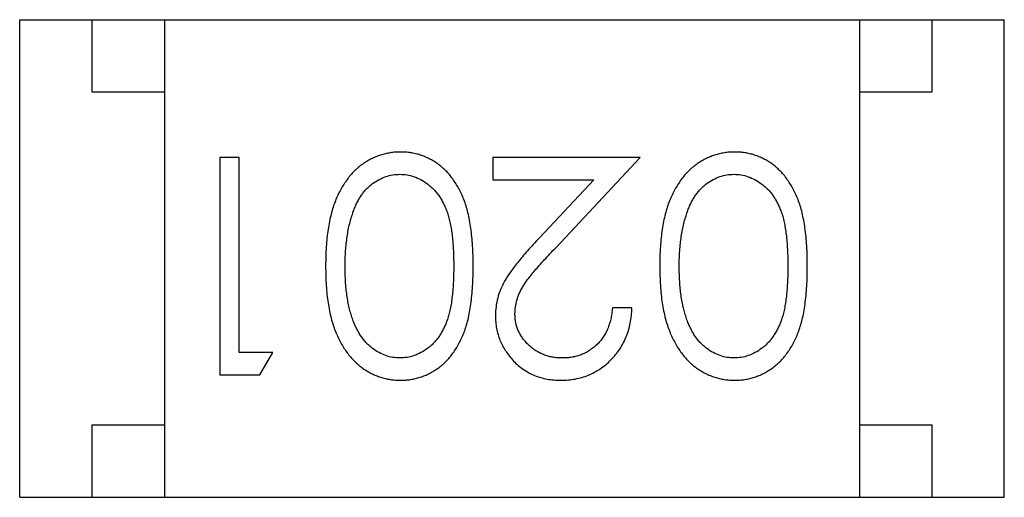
# Model space of a CAD drawing. Header units: millimetres. Extents: x 134 to 283, y 142 to 332.
# Tile 24 of 145: x 166.348 to 167.028, y 205.603 to 205.933. Entities that reach past the tile are written whole.
import ezdxf

# ---------------------------------------------------------------- set-up
doc = ezdxf.new("R2010")
doc.units = ezdxf.units.MM
doc.header["$LTSCALE"] = 0.1
doc.layers.get('0').update_dxf_attribs({"linetype": 'CONTINUOUS'})

msp = doc.modelspace()

# ---------------------------------------------------------------- linework, layer by layer
at = {"color": 7, "linetype": 'Continuous'}
for p, q in [((166.34846, 205.60331), (166.34846, 205.93331)), ((166.34846, 205.93331), (167.02846, 205.93331)), ((166.39846, 205.88331), (166.39846, 205.93331)), ((166.44846, 205.93331), (166.44846, 205.60331)), ((166.92846, 205.93331), (166.92846, 205.60331)), ((166.97846, 205.93331), (166.97846, 205.88331)), ((167.02846, 205.60331), (167.02846, 205.93331)), ((166.44846, 205.88331), (166.39846, 205.88331)), ((166.97846, 205.88331), (166.92846, 205.88331)), ((166.48665, 205.83803), (166.48665, 205.68803)), ((166.50011, 205.83803), (166.48665, 205.83803)), ((166.50011, 205.70342), (166.50011, 205.83803)), ((166.67511, 205.83803), (166.67511, 205.82265)), ((166.77704, 205.83803), (166.67511, 205.83803)), ((166.71886, 205.77595), (166.77704, 205.83803)), ((166.67511, 205.82265), (166.74492, 205.82265)), ((166.74492, 205.82265), (166.70739, 205.78259)), ((166.77127, 205.73419), (166.75781, 205.73419)), ((166.52319, 205.70342), (166.50011, 205.70342)), ((166.51439, 205.68803), (166.52319, 205.70342)), ((166.48665, 205.68803), (166.51439, 205.68803)), ((166.39846, 205.60331), (166.39846, 205.65331)), ((166.39846, 205.65331), (166.44846, 205.65331)), ((166.92846, 205.65331), (166.97846, 205.65331)), ((166.97846, 205.65331), (166.97846, 205.60331)), ((166.34846, 205.60331), (167.02846, 205.60331))]:
    msp.add_line(p, q, dxfattribs=at)
for points, knots in [([(166.6115, 205.84188), (166.61031, 205.84186), (166.60793, 205.84183), (166.60442, 205.84137), (166.60098, 205.84073), (166.59763, 205.83979), (166.59438, 205.83857), (166.59118, 205.83715), (166.58809, 205.83538), (166.58507, 205.8334), (166.58219, 205.83115), (166.57946, 205.82861), (166.57685, 205.82585), (166.57445, 205.82279), (166.5722, 205.81949), (166.57013, 205.81592), (166.5682, 205.81212), (166.56642, 205.80806), (166.5648, 205.80367), (166.56349, 205.79892), (166.56231, 205.79383), (166.56134, 205.78838), (166.56065, 205.78256), (166.56009, 205.77639), (166.55981, 205.76986), (166.55976, 205.76539), (166.55973, 205.76309)], [0, 0, 0, 0, 0.033824, 0.067298, 0.10028, 0.133019, 0.165736, 0.198792, 0.232372, 0.266409, 0.301016, 0.336196, 0.371972, 0.408574, 0.446394, 0.485225, 0.525372, 0.567224, 0.611081, 0.65775, 0.70702, 0.759235, 0.814484, 0.873227, 0.934937, 1, 1, 1, 1]), ([(166.66165, 205.76309), (166.66164, 205.76548), (166.66161, 205.77012), (166.6613, 205.77688), (166.66081, 205.78324), (166.66008, 205.78918), (166.65919, 205.79471), (166.65813, 205.79986), (166.6568, 205.80458), (166.6553, 205.80892), (166.6536, 205.81292), (166.65174, 205.81664), (166.64973, 205.82011), (166.64755, 205.82331), (166.64525, 205.82629), (166.64278, 205.82901), (166.64012, 205.83145), (166.63733, 205.83365), (166.6344, 205.83557), (166.63139, 205.83725), (166.6283, 205.83871), (166.6251, 205.83984), (166.62183, 205.84076), (166.61847, 205.84141), (166.61502, 205.84182), (166.61268, 205.84186), (166.6115, 205.84188)], [0, 0, 0, 0, 0.068113, 0.132564, 0.193427, 0.250218, 0.303569, 0.353576, 0.400235, 0.443586, 0.484619, 0.524292, 0.56238, 0.599049, 0.63494, 0.669782, 0.704009, 0.737842, 0.771098, 0.803896, 0.836415, 0.868639, 0.900715, 0.933378, 0.966213, 1, 1, 1, 1]), ([(166.84227, 205.84188), (166.84108, 205.84186), (166.8387, 205.84183), (166.83519, 205.84137), (166.83175, 205.84073), (166.8284, 205.83979), (166.82515, 205.83857), (166.82195, 205.83715), (166.81886, 205.83538), (166.81584, 205.8334), (166.81295, 205.83115), (166.81023, 205.82861), (166.80762, 205.82585), (166.80522, 205.82279), (166.80297, 205.81949), (166.8009, 205.81592), (166.79897, 205.81212), (166.79719, 205.80806), (166.79557, 205.80367), (166.79426, 205.79892), (166.79307, 205.79383), (166.79211, 205.78838), (166.79142, 205.78256), (166.79086, 205.77639), (166.79058, 205.76986), (166.79053, 205.76539), (166.7905, 205.76309)], [0, 0, 0, 0, 0.033824, 0.067298, 0.10028, 0.133019, 0.165736, 0.198792, 0.232372, 0.266409, 0.301016, 0.336196, 0.371972, 0.408574, 0.446394, 0.485225, 0.525372, 0.567224, 0.611081, 0.65775, 0.70702, 0.759235, 0.814484, 0.873227, 0.934937, 1, 1, 1, 1]), ([(166.89242, 205.76309), (166.89241, 205.76548), (166.89238, 205.77012), (166.89207, 205.77688), (166.89158, 205.78324), (166.89085, 205.78918), (166.88995, 205.79471), (166.8889, 205.79986), (166.88757, 205.80458), (166.88607, 205.80892), (166.88437, 205.81292), (166.88251, 205.81664), (166.8805, 205.82011), (166.87831, 205.82331), (166.87602, 205.82629), (166.87355, 205.82901), (166.87089, 205.83145), (166.8681, 205.83365), (166.86517, 205.83557), (166.86216, 205.83725), (166.85907, 205.83871), (166.85587, 205.83984), (166.8526, 205.84076), (166.84924, 205.84141), (166.84579, 205.84182), (166.84345, 205.84186), (166.84227, 205.84188)], [0, 0, 0, 0, 0.068113, 0.132564, 0.193427, 0.250218, 0.303569, 0.353576, 0.400235, 0.443586, 0.484619, 0.524292, 0.56238, 0.599049, 0.63494, 0.669782, 0.704009, 0.737842, 0.771098, 0.803896, 0.836415, 0.868639, 0.900715, 0.933378, 0.966213, 1, 1, 1, 1]), ([(166.57887, 205.80074), (166.57926, 205.80179), (166.58002, 205.80384), (166.58135, 205.80677), (166.58281, 205.80949), (166.58441, 205.81202), (166.58616, 205.81433), (166.58801, 205.81647), (166.59002, 205.81838), (166.59283, 205.82062), (166.59652, 205.82298), (166.60122, 205.82497), (166.60607, 205.82629), (166.60939, 205.82643), (166.61105, 205.82649)], [0, 0, 0, 0, 0.075949, 0.148549, 0.218996, 0.286119, 0.351826, 0.416074, 0.478265, 0.540325, 0.660405, 0.774606, 0.887187, 1, 1, 1, 1]), ([(166.61105, 205.82649), (166.6127, 205.82641), (166.61601, 205.82625), (166.62088, 205.82494), (166.62562, 205.82287), (166.62938, 205.82049), (166.63223, 205.81819), (166.63429, 205.81627), (166.63618, 205.81412), (166.63796, 205.81181), (166.63959, 205.8093), (166.64105, 205.80658), (166.64241, 205.80369), (166.64365, 205.80057), (166.64475, 205.79716), (166.64567, 205.7934), (166.64643, 205.78925), (166.64711, 205.78474), (166.64756, 205.77984), (166.64792, 205.77457), (166.64818, 205.76892), (166.64819, 205.76504), (166.64819, 205.76303)], [0, 0, 0, 0, 0.060034, 0.120278, 0.182348, 0.247919, 0.281641, 0.315701, 0.350322, 0.385703, 0.421819, 0.459196, 0.497866, 0.538301, 0.58121, 0.628183, 0.679403, 0.734699, 0.794074, 0.858416, 0.927049, 1, 1, 1, 1]), ([(166.80964, 205.80074), (166.81003, 205.80179), (166.81079, 205.80384), (166.81212, 205.80677), (166.81358, 205.80949), (166.81518, 205.81202), (166.81693, 205.81433), (166.81878, 205.81647), (166.82079, 205.81838), (166.8236, 205.82062), (166.82729, 205.82298), (166.83199, 205.82497), (166.83684, 205.82629), (166.84016, 205.82643), (166.84182, 205.82649)], [0, 0, 0, 0, 0.075949, 0.148549, 0.218996, 0.286119, 0.351826, 0.416074, 0.478265, 0.540325, 0.660405, 0.774606, 0.887187, 1, 1, 1, 1]), ([(166.84182, 205.82649), (166.84347, 205.82641), (166.84678, 205.82625), (166.85165, 205.82494), (166.85639, 205.82287), (166.86015, 205.82049), (166.863, 205.81819), (166.86506, 205.81627), (166.86695, 205.81412), (166.86873, 205.81181), (166.87036, 205.8093), (166.87182, 205.80658), (166.87318, 205.80369), (166.87442, 205.80057), (166.87552, 205.79716), (166.87644, 205.7934), (166.8772, 205.78925), (166.87788, 205.78474), (166.87833, 205.77984), (166.87869, 205.77457), (166.87894, 205.76892), (166.87895, 205.76504), (166.87896, 205.76303)], [0, 0, 0, 0, 0.060034, 0.120278, 0.182348, 0.247919, 0.281641, 0.315701, 0.350322, 0.385703, 0.421819, 0.459196, 0.497866, 0.538301, 0.58121, 0.628183, 0.679403, 0.734699, 0.794074, 0.858416, 0.927049, 1, 1, 1, 1]), ([(166.57319, 205.76303), (166.57321, 205.76484), (166.57324, 205.76838), (166.57351, 205.77361), (166.57397, 205.77863), (166.57455, 205.78344), (166.57538, 205.78805), (166.57632, 205.79247), (166.5775, 205.79669), (166.57842, 205.7994), (166.57887, 205.80074)], [0, 0, 0, 0, 0.141157, 0.277773, 0.409244, 0.535676, 0.657497, 0.775458, 0.889412, 1, 1, 1, 1]), ([(166.80396, 205.76303), (166.80398, 205.76484), (166.80401, 205.76838), (166.80428, 205.77361), (166.80474, 205.77863), (166.80531, 205.78344), (166.80615, 205.78805), (166.80709, 205.79247), (166.80827, 205.79669), (166.80919, 205.7994), (166.80964, 205.80074)], [0, 0, 0, 0, 0.141157, 0.277773, 0.409244, 0.535676, 0.657497, 0.775458, 0.889412, 1, 1, 1, 1]), ([(166.70739, 205.78259), (166.70595, 205.78105), (166.70318, 205.77808), (166.69923, 205.77374), (166.69567, 205.7696), (166.69248, 205.76572), (166.68962, 205.7621), (166.68716, 205.75871), (166.68505, 205.75556), (166.68272, 205.75174), (166.68041, 205.74699), (166.67848, 205.74109), (166.67725, 205.73501), (166.67711, 205.73087), (166.67704, 205.72878)], [0, 0, 0, 0, 0.09953, 0.192079, 0.277712, 0.357454, 0.429648, 0.495771, 0.555538, 0.608657, 0.707578, 0.804328, 0.901298, 1, 1, 1, 1]), ([(166.6905, 205.72998), (166.69056, 205.73161), (166.69069, 205.73484), (166.69172, 205.73963), (166.69343, 205.74428), (166.69541, 205.74809), (166.69745, 205.75121), (166.69933, 205.7539), (166.70169, 205.75682), (166.70434, 205.7601), (166.70742, 205.76364), (166.71088, 205.76749), (166.71473, 205.77163), (166.71745, 205.77447), (166.71886, 205.77595)], [0, 0, 0, 0, 0.088014, 0.174976, 0.2638, 0.355443, 0.406413, 0.465519, 0.533076, 0.609353, 0.693899, 0.787171, 0.889197, 1, 1, 1, 1]), ([(166.55973, 205.76309), (166.55976, 205.76079), (166.55981, 205.7563), (166.5601, 205.74973), (166.56064, 205.74353), (166.56138, 205.73768), (166.56234, 205.73221), (166.56349, 205.72708), (166.56492, 205.72234), (166.5665, 205.71791), (166.56833, 205.71383), (166.57023, 205.70998), (166.57236, 205.70644), (166.57459, 205.70312), (166.57702, 205.70011), (166.57958, 205.69732), (166.58229, 205.6948), (166.58517, 205.69258), (166.58815, 205.69058), (166.59124, 205.68888), (166.59441, 205.68742), (166.59767, 205.68625), (166.601, 205.68531), (166.60443, 205.68465), (166.60794, 205.68425), (166.61031, 205.68421), (166.6115, 205.68419)], [0, 0, 0, 0, 0.065278, 0.127205, 0.186168, 0.241675, 0.294115, 0.343609, 0.390387, 0.434463, 0.476646, 0.517002, 0.555936, 0.593716, 0.630057, 0.665601, 0.700745, 0.734917, 0.768681, 0.802087, 0.834849, 0.867433, 0.900138, 0.932806, 0.966212, 1, 1, 1, 1]), ([(166.61105, 205.69957), (166.60941, 205.69966), (166.60613, 205.69983), (166.60128, 205.70107), (166.59661, 205.70322), (166.59286, 205.70555), (166.59, 205.70784), (166.58795, 205.70985), (166.58599, 205.71206), (166.58419, 205.71455), (166.58251, 205.71726), (166.58095, 205.72021), (166.5795, 205.72339), (166.57818, 205.72681), (166.57703, 205.73049), (166.57595, 205.73438), (166.57514, 205.73856), (166.5744, 205.74296), (166.57389, 205.74763), (166.57344, 205.75254), (166.57326, 205.7577), (166.57321, 205.76123), (166.57319, 205.76303)], [0, 0, 0, 0, 0.059689, 0.119507, 0.181075, 0.246162, 0.279894, 0.314468, 0.350403, 0.387474, 0.426147, 0.466624, 0.508745, 0.553328, 0.600058, 0.649177, 0.700552, 0.754894, 0.811825, 0.871514, 0.934319, 1, 1, 1, 1]), ([(166.64819, 205.76303), (166.64819, 205.76102), (166.64818, 205.75711), (166.64791, 205.75145), (166.64758, 205.74617), (166.64705, 205.74127), (166.64646, 205.73674), (166.64562, 205.7326), (166.64472, 205.72884), (166.64362, 205.72543), (166.64238, 205.72232), (166.64103, 205.71941), (166.63953, 205.71671), (166.6379, 205.71421), (166.63615, 205.71188), (166.63426, 205.70975), (166.63224, 205.7078), (166.62938, 205.70556), (166.62564, 205.70321), (166.62094, 205.70106), (166.61603, 205.69983), (166.61271, 205.69966), (166.61105, 205.69957)], [0, 0, 0, 0, 0.073302, 0.142286, 0.206253, 0.266017, 0.321612, 0.372532, 0.419497, 0.462398, 0.502825, 0.541489, 0.579034, 0.615143, 0.650298, 0.684912, 0.718701, 0.752189, 0.817245, 0.879117, 0.939613, 1, 1, 1, 1]), ([(166.6115, 205.68419), (166.61268, 205.68421), (166.61502, 205.68425), (166.61847, 205.68465), (166.62184, 205.68531), (166.62513, 205.68626), (166.62835, 205.68741), (166.63147, 205.68888), (166.63449, 205.69059), (166.63745, 205.69254), (166.64025, 205.69476), (166.64293, 205.6972), (166.64539, 205.69993), (166.64772, 205.70288), (166.64986, 205.7061), (166.6519, 205.70954), (166.65372, 205.71324), (166.65539, 205.71721), (166.65687, 205.72151), (166.65815, 205.72621), (166.65927, 205.73132), (166.66011, 205.73687), (166.6608, 205.74283), (166.66131, 205.74921), (166.66161, 205.75602), (166.66164, 205.76069), (166.66165, 205.76309)], [0, 0, 0, 0, 0.033742, 0.066533, 0.099153, 0.13154, 0.164087, 0.196563, 0.229707, 0.263315, 0.297504, 0.331686, 0.366482, 0.4021, 0.438958, 0.476748, 0.515985, 0.556589, 0.599519, 0.645765, 0.695487, 0.748721, 0.805687, 0.866754, 0.931405, 1, 1, 1, 1]), ([(166.7905, 205.76309), (166.79053, 205.76079), (166.79058, 205.7563), (166.79087, 205.74973), (166.79141, 205.74353), (166.79215, 205.73768), (166.79311, 205.73221), (166.79426, 205.72708), (166.79569, 205.72234), (166.79727, 205.71791), (166.7991, 205.71383), (166.801, 205.70998), (166.80313, 205.70644), (166.80536, 205.70312), (166.80779, 205.70011), (166.81034, 205.69732), (166.81306, 205.6948), (166.81594, 205.69258), (166.81892, 205.69058), (166.82201, 205.68888), (166.82518, 205.68742), (166.82844, 205.68625), (166.83177, 205.68531), (166.8352, 205.68465), (166.83871, 205.68425), (166.84108, 205.68421), (166.84227, 205.68419)], [0, 0, 0, 0, 0.065278, 0.127205, 0.186168, 0.241675, 0.294115, 0.343609, 0.390387, 0.434463, 0.476646, 0.517002, 0.555936, 0.593716, 0.630057, 0.665601, 0.700745, 0.734917, 0.768681, 0.802087, 0.834849, 0.867433, 0.900138, 0.932806, 0.966212, 1, 1, 1, 1]), ([(166.84182, 205.69957), (166.84018, 205.69966), (166.8369, 205.69983), (166.83205, 205.70107), (166.82738, 205.70322), (166.82363, 205.70555), (166.82077, 205.70784), (166.81872, 205.70985), (166.81676, 205.71206), (166.81496, 205.71455), (166.81328, 205.71726), (166.81172, 205.72021), (166.81027, 205.72339), (166.80895, 205.72681), (166.8078, 205.73049), (166.80672, 205.73438), (166.80591, 205.73856), (166.80517, 205.74296), (166.80466, 205.74763), (166.80421, 205.75254), (166.80403, 205.7577), (166.80398, 205.76123), (166.80396, 205.76303)], [0, 0, 0, 0, 0.059689, 0.119507, 0.181075, 0.246162, 0.279894, 0.314468, 0.350403, 0.387474, 0.426147, 0.466624, 0.508745, 0.553328, 0.600058, 0.649177, 0.700552, 0.754894, 0.811825, 0.871514, 0.934319, 1, 1, 1, 1]), ([(166.87896, 205.76303), (166.87896, 205.76102), (166.87895, 205.75711), (166.87868, 205.75145), (166.87835, 205.74617), (166.87782, 205.74127), (166.87723, 205.73674), (166.87639, 205.7326), (166.87549, 205.72884), (166.87439, 205.72543), (166.87315, 205.72232), (166.8718, 205.71941), (166.8703, 205.71671), (166.86866, 205.71421), (166.86692, 205.71188), (166.86503, 205.70975), (166.86301, 205.7078), (166.86015, 205.70556), (166.85641, 205.70321), (166.85171, 205.70106), (166.8468, 205.69983), (166.84348, 205.69966), (166.84182, 205.69957)], [0, 0, 0, 0, 0.073302, 0.142286, 0.206253, 0.266017, 0.321612, 0.372532, 0.419497, 0.462398, 0.502825, 0.541489, 0.579034, 0.615143, 0.650298, 0.684912, 0.718701, 0.752189, 0.817245, 0.879117, 0.939613, 1, 1, 1, 1]), ([(166.84227, 205.68419), (166.84345, 205.68421), (166.84579, 205.68425), (166.84924, 205.68465), (166.85261, 205.68531), (166.8559, 205.68626), (166.85912, 205.68741), (166.86223, 205.68888), (166.86526, 205.69059), (166.86822, 205.69254), (166.87102, 205.69476), (166.8737, 205.6972), (166.87615, 205.69993), (166.87849, 205.70288), (166.88063, 205.7061), (166.88267, 205.70954), (166.88449, 205.71324), (166.88616, 205.71721), (166.88764, 205.72151), (166.88891, 205.72621), (166.89004, 205.73132), (166.89088, 205.73687), (166.89157, 205.74283), (166.89208, 205.74921), (166.89238, 205.75602), (166.89241, 205.76069), (166.89242, 205.76309)], [0, 0, 0, 0, 0.033742, 0.066533, 0.099153, 0.13154, 0.164087, 0.196563, 0.229707, 0.263315, 0.297504, 0.331686, 0.366482, 0.4021, 0.438958, 0.476748, 0.515985, 0.556589, 0.599519, 0.645765, 0.695487, 0.748721, 0.805687, 0.866754, 0.931405, 1, 1, 1, 1]), ([(166.72235, 205.68419), (166.72402, 205.68422), (166.72732, 205.6843), (166.73215, 205.68497), (166.73677, 205.6861), (166.74121, 205.68761), (166.74541, 205.68963), (166.74943, 205.69204), (166.75326, 205.6949), (166.75681, 205.69821), (166.76008, 205.70181), (166.76295, 205.70571), (166.76539, 205.70987), (166.76741, 205.71427), (166.76905, 205.71889), (166.7702, 205.72378), (166.77101, 205.72889), (166.77118, 205.7324), (166.77127, 205.73419)], [0, 0, 0, 0, 0.06445, 0.126725, 0.187421, 0.247417, 0.306749, 0.366595, 0.427749, 0.490235, 0.553031, 0.614805, 0.676505, 0.738096, 0.801021, 0.864897, 0.931209, 1, 1, 1, 1]), ([(166.75781, 205.73419), (166.75768, 205.73285), (166.75743, 205.73025), (166.75668, 205.72647), (166.75574, 205.72292), (166.75451, 205.71959), (166.75299, 205.71651), (166.75125, 205.71365), (166.74926, 205.71101), (166.747, 205.70864), (166.74454, 205.70651), (166.74192, 205.70464), (166.73914, 205.70306), (166.7362, 205.7018), (166.73313, 205.70081), (166.7299, 205.70008), (166.72652, 205.69966), (166.72421, 205.6996), (166.72304, 205.69957)], [0, 0, 0, 0, 0.073648, 0.143686, 0.210962, 0.275557, 0.338064, 0.399311, 0.4594, 0.51934, 0.579024, 0.637809, 0.695959, 0.754122, 0.813113, 0.873453, 0.935561, 1, 1, 1, 1]), ([(166.67704, 205.72878), (166.67708, 205.72729), (166.67717, 205.72437), (166.67774, 205.72006), (166.67875, 205.71592), (166.68008, 205.71189), (166.68189, 205.70805), (166.68406, 205.70436), (166.68659, 205.70078), (166.68953, 205.69743), (166.69273, 205.69429), (166.69628, 205.69162), (166.70002, 205.68931), (166.70401, 205.6874), (166.70827, 205.68597), (166.71276, 205.68495), (166.71747, 205.6843), (166.7207, 205.68422), (166.72235, 205.68419)], [0, 0, 0, 0, 0.06271, 0.123347, 0.183401, 0.242828, 0.302097, 0.36242, 0.423725, 0.487032, 0.550491, 0.612709, 0.674265, 0.73617, 0.799211, 0.863483, 0.930525, 1, 1, 1, 1]), ([(166.72304, 205.69957), (166.72192, 205.6996), (166.71971, 205.69966), (166.71648, 205.70009), (166.71338, 205.70078), (166.71041, 205.70177), (166.70758, 205.70304), (166.70487, 205.70458), (166.70232, 205.70643), (166.6999, 205.70852), (166.6977, 205.7108), (166.6958, 205.71323), (166.69415, 205.71574), (166.6928, 205.71837), (166.69177, 205.72113), (166.69105, 205.72398), (166.69058, 205.72694), (166.69053, 205.72896), (166.6905, 205.72998)], [0, 0, 0, 0, 0.068027, 0.133505, 0.19695, 0.26027, 0.322741, 0.384982, 0.448465, 0.513424, 0.578224, 0.640011, 0.700094, 0.760067, 0.819012, 0.877878, 0.938035, 1, 1, 1, 1])]:
    msp.add_open_spline(points, degree=3, knots=knots, dxfattribs=at)

doc.saveas('drawing.dxf')
